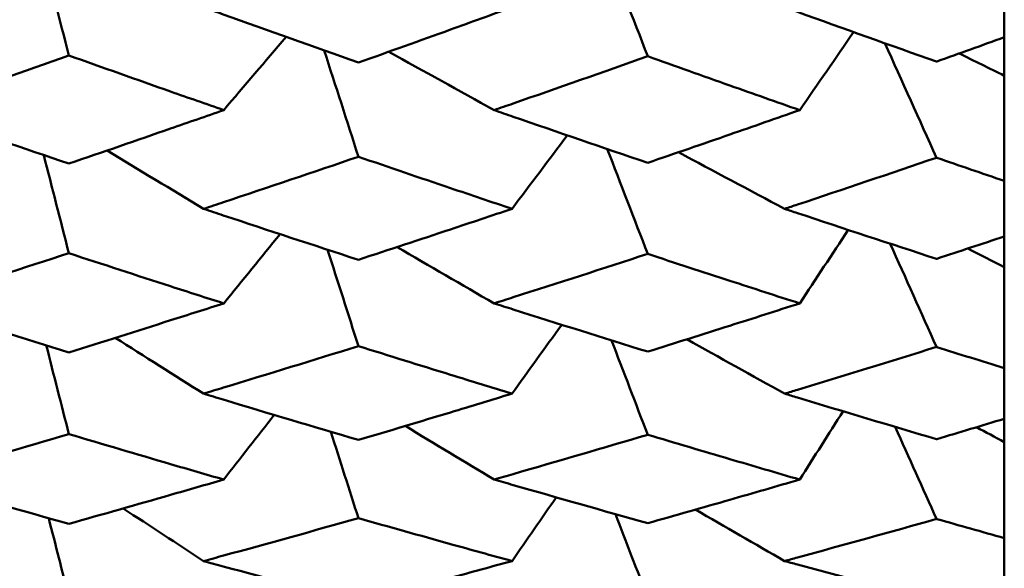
# Model space of a CAD drawing. Header units: millimetres. Extents: x 188 to 1913, y 148 to 2839.
# Tile 53 of 211: x 516.82 to 520.59, y 366.8 to 368.9. Entities that reach past the tile are written whole.
import ezdxf

# ---------------------------------------------------------------- set-up
doc = ezdxf.new("R2010")
doc.units = ezdxf.units.MM
doc.header["$LTSCALE"] = 10
doc.layers.add('Widoczne (ISO)', color=7, linetype='Continuous', lineweight=50)

msp = doc.modelspace()

# ---------------------------------------------------------------- linework, layer by layer
at = {"layer": 'Widoczne (ISO)'}
for p, q in [((520.5895, 368.8328), (520.5895, 369.0627)), ((520.5895, 368.8328), (520.5895, 368.6859)), ((520.5895, 368.6859), (520.5895, 368.2837)), ((520.5895, 368.0717), (520.5895, 368.2837)), ((520.5895, 368.0717), (520.5895, 367.9536)), ((520.5895, 367.9536), (520.5895, 367.5682)), ((520.5895, 367.3749), (520.5895, 367.5682)), ((520.5895, 367.3749), (520.5895, 367.2859)), ((520.5895, 367.2859), (520.5895, 366.9189)), ((520.5895, 366.7451), (520.5895, 366.9189))]:
    msp.add_line(p, q, dxfattribs=at)
msp.add_circle((483.5571, 384.3574), 50, dxfattribs=at)
for points in [[(519.0546, 369.2005), (519.1116, 369.0537), (519.1686, 368.9069), (519.2256, 368.76)], [(516.9057, 369.1734), (516.941, 369.0366), (516.9763, 368.8999), (517.0116, 368.7631)], [(519.8069, 368.5543), (519.8758, 368.6536), (519.9446, 368.7529), (520.0133, 368.8523)], [(517.6037, 368.5543), (517.6833, 368.6475), (517.7628, 368.7408), (517.8422, 368.8341)], [(520.1329, 368.8096), (520.1987, 368.6639), (520.2644, 368.5182), (520.3302, 368.3725)], [(517.9884, 368.7821), (518.032, 368.6468), (518.0755, 368.5115), (518.1191, 368.3761)], [(518.6382, 368.5543), (518.5038, 368.6285), (518.3696, 368.7028), (518.2356, 368.7774)], [(520.5895, 368.6859), (520.5319, 368.7141), (520.4744, 368.7424), (520.4169, 368.7707)], [(518.7065, 368.1771), (518.7771, 368.2706), (518.8476, 368.3642), (518.9181, 368.4578)], [(517.5268, 368.1771), (517.4037, 368.2512), (517.2808, 368.3256), (517.1581, 368.4001)], [(519.0711, 368.4055), (519.1226, 368.2719), (519.1741, 368.1383), (519.2256, 368.0048)], [(519.7492, 368.1771), (519.6137, 368.2489), (519.4784, 368.321), (519.3433, 368.3933)], [(516.9155, 368.3826), (516.9476, 368.2576), (516.9796, 368.1326), (517.0116, 368.0076)], [(519.8069, 367.8158), (519.8689, 367.9093), (519.9308, 368.0029), (519.9927, 368.0965)], [(517.6037, 367.8158), (517.6756, 367.904), (517.7475, 367.9922), (517.8192, 368.0804)], [(518.0012, 368.0209), (518.0405, 367.8981), (518.0798, 367.7754), (518.1191, 367.6526)], [(518.6382, 367.8158), (518.5143, 367.8873), (518.3905, 367.9591), (518.2669, 368.0311)], [(520.153, 368.0438), (520.2121, 367.9123), (520.2711, 367.7808), (520.3302, 367.6493)], [(520.5895, 367.9536), (520.5429, 367.9775), (520.4963, 368.0014), (520.4497, 368.0254)], [(518.7065, 367.4709), (518.7699, 367.5586), (518.8333, 367.6463), (518.8967, 367.7341)], [(517.5268, 367.4709), (517.4139, 367.5418), (517.3013, 367.6129), (517.1888, 367.6842)], [(519.0871, 367.6745), (519.1332, 367.5543), (519.1794, 367.4342), (519.2256, 367.314)], [(519.7492, 367.4709), (519.6245, 367.5399), (519.4999, 367.6091), (519.3756, 367.6785)], [(516.9251, 367.6556), (516.9539, 367.5426), (516.9828, 367.4296), (517.0116, 367.3166)], [(517.6037, 367.1426), (517.6682, 367.2248), (517.7326, 367.3072), (517.7969, 367.3895)], [(519.8069, 367.1426), (519.8622, 367.2295), (519.9175, 367.3164), (519.9728, 367.4034)], [(518.6382, 367.1426), (518.5248, 367.2107), (518.4117, 367.2789), (518.2986, 367.3474)], [(520.1724, 367.3437), (520.225, 367.2265), (520.2776, 367.1093), (520.3302, 366.9921)], [(520.5895, 367.2859), (520.554, 367.3049), (520.5186, 367.3238), (520.4831, 367.3428)], [(518.0137, 367.325), (518.0488, 367.215), (518.0839, 367.105), (518.1191, 366.995)], [(518.7065, 366.8313), (518.763, 366.9123), (518.8194, 366.9934), (518.8758, 367.0746)], [(517.5268, 366.8313), (517.4243, 366.8982), (517.322, 366.9652), (517.2197, 367.0323)], [(519.1026, 367.0104), (519.1436, 366.9038), (519.1846, 366.7971), (519.2256, 366.6905)], [(519.7492, 366.8313), (519.6355, 366.8966), (519.5219, 366.9621), (519.4084, 367.0278)], [(516.9345, 366.9951), (516.9602, 366.8943), (516.9859, 366.7936), (517.0116, 366.6928)]]:
    msp.add_open_spline(points, degree=3, dxfattribs=at)
for points, knots in [([(517.5268, 368.9471), (517.5519, 368.9381), (517.5771, 368.929), (517.7745, 368.8581), (517.9468, 368.7967), (518.1191, 368.7359)], [0.07597559, 0.07597559, 0.07597559, 0.07597559, 0.08464777, 0.08464777, 0.14401425, 0.14401425, 0.14401425, 0.14401425]), ([(518.1191, 368.7359), (518.2364, 368.7776), (518.3537, 368.8196), (518.5496, 368.8902), (518.628, 368.9186), (518.7065, 368.9471)], [0.02104899, 0.02104899, 0.02104899, 0.02104899, 0.0615671, 0.0615671, 0.08866561, 0.08866561, 0.08866561, 0.08866561]), ([(519.7492, 368.9471), (519.7654, 368.9413), (519.7817, 368.9354), (519.9753, 368.8657), (520.1528, 368.8024), (520.3302, 368.7396)], [0.0853813, 0.0853813, 0.0853813, 0.0853813, 0.09097809, 0.09097809, 0.15214536, 0.15214536, 0.15214536, 0.15214536]), ([(520.3302, 368.7396), (520.3307, 368.7398), (520.3313, 368.74), (520.4177, 368.7709), (520.5036, 368.8018), (520.5895, 368.8328)], [0.02951568, 0.02951568, 0.02951568, 0.02951568, 0.02969929, 0.02969929, 0.05939589, 0.05939589, 0.05939589, 0.05939589]), ([(517.0116, 368.7631), (516.8386, 368.7018), (516.6656, 368.6411), (516.467, 368.5721), (516.4414, 368.5632), (516.4158, 368.5543)], [0.02053386, 0.02053386, 0.02053386, 0.02053386, 0.08016461, 0.08016461, 0.08898694, 0.08898694, 0.08898694, 0.08898694]), ([(517.6037, 368.5543), (517.5361, 368.5779), (517.4684, 368.6016), (517.271, 368.671), (517.1413, 368.7169), (517.0116, 368.7631)], [0.03825175, 0.03825175, 0.03825175, 0.03825175, 0.06160817, 0.06160817, 0.10638617, 0.10638617, 0.10638617, 0.10638617]), ([(519.2256, 368.76), (519.054, 368.6993), (518.8825, 368.6392), (518.6867, 368.5711), (518.6624, 368.5627), (518.6382, 368.5543)], [0.02983351, 0.02983351, 0.02983351, 0.02983351, 0.0889495, 0.0889495, 0.09731113, 0.09731113, 0.09731113, 0.09731113]), ([(519.8069, 368.5543), (519.718, 368.5855), (519.6291, 368.6168), (519.4353, 368.6853), (519.3304, 368.7226), (519.2256, 368.76)], [0.03078053, 0.03078053, 0.03078053, 0.03078053, 0.06149921, 0.06149921, 0.09773041, 0.09773041, 0.09773041, 0.09773041]), ([(516.4158, 368.5543), (516.4413, 368.5455), (516.4668, 368.5366), (516.6654, 368.4679), (516.8385, 368.4087), (517.0116, 368.35)], [0.07138254, 0.07138254, 0.07138254, 0.07138254, 0.08018544, 0.08018544, 0.13983561, 0.13983561, 0.13983561, 0.13983561]), ([(517.0116, 368.35), (517.1413, 368.3942), (517.271, 368.4388), (517.4684, 368.5072), (517.5361, 368.5307), (517.6037, 368.5543)], [0.01681985, 0.01681985, 0.01681985, 0.01681985, 0.06159108, 0.06159108, 0.08495433, 0.08495433, 0.08495433, 0.08495433]), ([(518.6382, 368.5543), (518.6623, 368.5459), (518.6865, 368.5376), (518.8823, 368.4699), (519.0539, 368.4111), (519.2256, 368.3529)], [0.0806421, 0.0806421, 0.0806421, 0.0806421, 0.08897282, 0.08897282, 0.14811965, 0.14811965, 0.14811965, 0.14811965]), ([(519.2256, 368.3529), (519.3304, 368.3888), (519.4353, 368.425), (519.629, 368.4922), (519.718, 368.5232), (519.8069, 368.5543)], [0.02528165, 0.02528165, 0.02528165, 0.02528165, 0.06150593, 0.06150593, 0.09223152, 0.09223152, 0.09223152, 0.09223152]), ([(518.1191, 368.3761), (517.9469, 368.3176), (517.7747, 368.2597), (517.5772, 368.1939), (517.552, 368.1855), (517.5268, 368.1771)], [0.02530969, 0.02530969, 0.02530969, 0.02530969, 0.08465152, 0.08465152, 0.09334823, 0.09334823, 0.09334823, 0.09334823]), ([(518.7065, 368.1771), (518.628, 368.2034), (518.5496, 368.2298), (518.3538, 368.296), (518.2364, 368.3359), (518.1191, 368.3761)], [0.03448054, 0.03448054, 0.03448054, 0.03448054, 0.06157222, 0.06157222, 0.10209717, 0.10209717, 0.10209717, 0.10209717]), ([(520.3302, 368.3725), (520.1529, 368.3122), (519.9756, 368.2525), (519.7819, 368.1879), (519.7655, 368.1825), (519.7492, 368.1771)], [0.0297954, 0.0297954, 0.0297954, 0.0297954, 0.09092493, 0.09092493, 0.09655955, 0.09655955, 0.09655955, 0.09655955]), ([(520.5895, 368.2837), (520.5036, 368.313), (520.4177, 368.3424), (520.3313, 368.3722), (520.3308, 368.3724), (520.3302, 368.3725)], [0, 0, 0, 0, 0.02969567, 0.02969567, 0.02988021, 0.02988021, 0.02988021, 0.02988021]), ([(517.5268, 368.1771), (517.5519, 368.1687), (517.5771, 368.1604), (517.7745, 368.0949), (517.9468, 368.0384), (518.1191, 367.9825)], [0.07597559, 0.07597559, 0.07597559, 0.07597559, 0.08464777, 0.08464777, 0.14401425, 0.14401425, 0.14401425, 0.14401425]), ([(518.1191, 367.9825), (518.2364, 368.0209), (518.3537, 368.0596), (518.5496, 368.1246), (518.628, 368.1508), (518.7065, 368.1771)], [0.02104899, 0.02104899, 0.02104899, 0.02104899, 0.0615671, 0.0615671, 0.08866561, 0.08866561, 0.08866561, 0.08866561]), ([(519.7492, 368.1771), (519.7654, 368.1717), (519.7817, 368.1663), (519.9753, 368.102), (520.1528, 368.0437), (520.3302, 367.986)], [0.0853813, 0.0853813, 0.0853813, 0.0853813, 0.09097809, 0.09097809, 0.15214536, 0.15214536, 0.15214536, 0.15214536]), ([(520.3302, 367.986), (520.3307, 367.9861), (520.3313, 367.9863), (520.4177, 368.0147), (520.5036, 368.0432), (520.5895, 368.0717)], [0.02951568, 0.02951568, 0.02951568, 0.02951568, 0.02969929, 0.02969929, 0.05939589, 0.05939589, 0.05939589, 0.05939589]), ([(517.0116, 368.0076), (516.8386, 367.9512), (516.6656, 367.8954), (516.467, 367.8321), (516.4414, 367.8239), (516.4158, 367.8158)], [0.02053386, 0.02053386, 0.02053386, 0.02053386, 0.08016461, 0.08016461, 0.08898694, 0.08898694, 0.08898694, 0.08898694]), ([(517.6037, 367.8158), (517.5361, 367.8374), (517.4684, 367.8592), (517.271, 367.9229), (517.1413, 367.9651), (517.0116, 368.0076)], [0.03825175, 0.03825175, 0.03825175, 0.03825175, 0.06160817, 0.06160817, 0.10638617, 0.10638617, 0.10638617, 0.10638617]), ([(519.2256, 368.0048), (519.054, 367.9489), (518.8825, 367.8936), (518.6867, 367.8312), (518.6624, 367.8235), (518.6382, 367.8158)], [0.02983351, 0.02983351, 0.02983351, 0.02983351, 0.0889495, 0.0889495, 0.09731113, 0.09731113, 0.09731113, 0.09731113]), ([(519.8069, 367.8158), (519.718, 367.8444), (519.6291, 367.8731), (519.4353, 367.936), (519.3304, 367.9703), (519.2256, 368.0048)], [0.03078053, 0.03078053, 0.03078053, 0.03078053, 0.06149921, 0.06149921, 0.09773041, 0.09773041, 0.09773041, 0.09773041]), ([(516.4158, 367.8158), (516.4413, 367.8077), (516.4668, 367.7996), (516.6654, 367.7366), (516.8385, 367.6824), (517.0116, 367.6287)], [0.07138254, 0.07138254, 0.07138254, 0.07138254, 0.08018544, 0.08018544, 0.13983561, 0.13983561, 0.13983561, 0.13983561]), ([(517.0116, 367.6287), (517.1413, 367.6692), (517.271, 367.71), (517.4684, 367.7726), (517.5361, 367.7941), (517.6037, 367.8158)], [0.01681985, 0.01681985, 0.01681985, 0.01681985, 0.06159108, 0.06159108, 0.08495433, 0.08495433, 0.08495433, 0.08495433]), ([(518.6382, 367.8158), (518.6623, 367.8081), (518.6865, 367.8004), (518.8823, 367.7384), (519.0539, 367.6846), (519.2256, 367.6314)], [0.0806421, 0.0806421, 0.0806421, 0.0806421, 0.08897282, 0.08897282, 0.14811965, 0.14811965, 0.14811965, 0.14811965]), ([(519.2256, 367.6314), (519.3304, 367.6642), (519.4353, 367.6973), (519.629, 367.7588), (519.718, 367.7872), (519.8069, 367.8158)], [0.02528165, 0.02528165, 0.02528165, 0.02528165, 0.06150593, 0.06150593, 0.09223152, 0.09223152, 0.09223152, 0.09223152]), ([(518.1191, 367.6526), (517.9469, 367.5991), (517.7747, 367.5462), (517.5772, 367.4862), (517.552, 367.4785), (517.5268, 367.4709)], [0.02530969, 0.02530969, 0.02530969, 0.02530969, 0.08465152, 0.08465152, 0.09334823, 0.09334823, 0.09334823, 0.09334823]), ([(518.7065, 367.4709), (518.628, 367.4948), (518.5496, 367.5189), (518.3538, 367.5794), (518.2364, 367.6159), (518.1191, 367.6526)], [0.03448054, 0.03448054, 0.03448054, 0.03448054, 0.06157222, 0.06157222, 0.10209717, 0.10209717, 0.10209717, 0.10209717]), ([(520.3302, 367.6493), (520.1529, 367.5942), (519.9756, 367.5396), (519.7819, 367.4808), (519.7655, 367.4758), (519.7492, 367.4709)], [0.0297954, 0.0297954, 0.0297954, 0.0297954, 0.09092493, 0.09092493, 0.09655955, 0.09655955, 0.09655955, 0.09655955]), ([(520.5895, 367.5682), (520.5036, 367.5949), (520.4177, 367.6218), (520.3313, 367.649), (520.3308, 367.6492), (520.3302, 367.6493)], [0, 0, 0, 0, 0.02969567, 0.02969567, 0.02988021, 0.02988021, 0.02988021, 0.02988021]), ([(517.5268, 367.4709), (517.5519, 367.4632), (517.5771, 367.4556), (517.7745, 367.396), (517.9468, 367.3446), (518.1191, 367.2938)], [0.07597559, 0.07597559, 0.07597559, 0.07597559, 0.08464777, 0.08464777, 0.14401425, 0.14401425, 0.14401425, 0.14401425]), ([(518.1191, 367.2938), (518.2364, 367.3287), (518.3537, 367.3639), (518.5496, 367.423), (518.628, 367.4469), (518.7065, 367.4709)], [0.02104899, 0.02104899, 0.02104899, 0.02104899, 0.0615671, 0.0615671, 0.08866561, 0.08866561, 0.08866561, 0.08866561]), ([(519.7492, 367.4709), (519.7654, 367.4659), (519.7817, 367.461), (519.9753, 367.4024), (520.1528, 367.3494), (520.3302, 367.2969)], [0.0853813, 0.0853813, 0.0853813, 0.0853813, 0.09097809, 0.09097809, 0.15214536, 0.15214536, 0.15214536, 0.15214536]), ([(520.3302, 367.2969), (520.3307, 367.2971), (520.3313, 367.2972), (520.4177, 367.3231), (520.5036, 367.3489), (520.5895, 367.3749)], [0.02951568, 0.02951568, 0.02951568, 0.02951568, 0.02969929, 0.02969929, 0.05939589, 0.05939589, 0.05939589, 0.05939589]), ([(517.0116, 367.3166), (516.8386, 367.2653), (516.6656, 367.2147), (516.467, 367.1573), (516.4414, 367.1499), (516.4158, 367.1426)], [0.02053386, 0.02053386, 0.02053386, 0.02053386, 0.08016461, 0.08016461, 0.08898694, 0.08898694, 0.08898694, 0.08898694]), ([(517.6037, 367.1426), (517.5361, 367.1622), (517.4684, 367.1819), (517.271, 367.2396), (517.1413, 367.2779), (517.0116, 367.3166)], [0.03825175, 0.03825175, 0.03825175, 0.03825175, 0.06160817, 0.06160817, 0.10638617, 0.10638617, 0.10638617, 0.10638617]), ([(519.2256, 367.314), (519.054, 367.2632), (518.8825, 367.2131), (518.6867, 367.1565), (518.6624, 367.1496), (518.6382, 367.1426)], [0.02983351, 0.02983351, 0.02983351, 0.02983351, 0.0889495, 0.0889495, 0.09731113, 0.09731113, 0.09731113, 0.09731113]), ([(519.8069, 367.1426), (519.718, 367.1684), (519.6291, 367.1945), (519.4353, 367.2516), (519.3304, 367.2827), (519.2256, 367.314)], [0.03078053, 0.03078053, 0.03078053, 0.03078053, 0.06149921, 0.06149921, 0.09773041, 0.09773041, 0.09773041, 0.09773041]), ([(516.4158, 367.1426), (516.4413, 367.1352), (516.4668, 367.1279), (516.6654, 367.0709), (516.8385, 367.0219), (517.0116, 366.9735)], [0.07138254, 0.07138254, 0.07138254, 0.07138254, 0.08018544, 0.08018544, 0.13983561, 0.13983561, 0.13983561, 0.13983561]), ([(517.0116, 366.9735), (517.1413, 367.01), (517.271, 367.0468), (517.4684, 367.1034), (517.5361, 367.123), (517.6037, 367.1426)], [0.01681985, 0.01681985, 0.01681985, 0.01681985, 0.06159108, 0.06159108, 0.08495433, 0.08495433, 0.08495433, 0.08495433]), ([(518.6382, 367.1426), (518.6623, 367.1356), (518.6865, 367.1287), (518.8823, 367.0725), (519.0539, 367.0239), (519.2256, 366.9759)], [0.0806421, 0.0806421, 0.0806421, 0.0806421, 0.08897282, 0.08897282, 0.14811965, 0.14811965, 0.14811965, 0.14811965]), ([(519.2256, 366.9759), (519.3304, 367.0055), (519.4353, 367.0354), (519.629, 367.091), (519.718, 367.1167), (519.8069, 367.1426)], [0.02528165, 0.02528165, 0.02528165, 0.02528165, 0.06150593, 0.06150593, 0.09223152, 0.09223152, 0.09223152, 0.09223152]), ([(518.1191, 366.995), (517.9469, 366.9467), (517.7747, 366.899), (517.5772, 366.845), (517.552, 366.8381), (517.5268, 366.8313)], [0.02530969, 0.02530969, 0.02530969, 0.02530969, 0.08465152, 0.08465152, 0.09334823, 0.09334823, 0.09334823, 0.09334823]), ([(518.7065, 366.8313), (518.628, 366.8528), (518.5496, 366.8745), (518.3538, 366.9289), (518.2364, 366.9618), (518.1191, 366.995)], [0.03448054, 0.03448054, 0.03448054, 0.03448054, 0.06157222, 0.06157222, 0.10209717, 0.10209717, 0.10209717, 0.10209717]), ([(520.3302, 366.9921), (520.1529, 366.9423), (519.9756, 366.8931), (519.7819, 366.8402), (519.7655, 366.8357), (519.7492, 366.8313)], [0.0297954, 0.0297954, 0.0297954, 0.0297954, 0.09092493, 0.09092493, 0.09655955, 0.09655955, 0.09655955, 0.09655955]), ([(520.5895, 366.9189), (520.5036, 366.943), (520.4177, 366.9672), (520.3313, 366.9918), (520.3308, 366.9919), (520.3302, 366.9921)], [0, 0, 0, 0, 0.02969567, 0.02969567, 0.02988021, 0.02988021, 0.02988021, 0.02988021]), ([(517.5268, 366.8313), (517.5519, 366.8244), (517.5771, 366.8176), (517.7745, 366.764), (517.9468, 366.7179), (518.1191, 366.6724)], [0.07597559, 0.07597559, 0.07597559, 0.07597559, 0.08464777, 0.08464777, 0.14401425, 0.14401425, 0.14401425, 0.14401425]), ([(518.1191, 366.6724), (518.2364, 366.7037), (518.3537, 366.7352), (518.5496, 366.7883), (518.628, 366.8097), (518.7065, 366.8313)], [0.02104899, 0.02104899, 0.02104899, 0.02104899, 0.0615671, 0.0615671, 0.08866561, 0.08866561, 0.08866561, 0.08866561]), ([(519.7492, 366.8313), (519.7654, 366.8269), (519.7817, 366.8224), (519.9753, 366.7698), (520.1528, 366.7222), (520.3302, 366.6752)], [0.0853813, 0.0853813, 0.0853813, 0.0853813, 0.09097809, 0.09097809, 0.15214536, 0.15214536, 0.15214536, 0.15214536])]:
    msp.add_open_spline(points, degree=3, knots=knots, dxfattribs=at)

doc.saveas('drawing.dxf')
